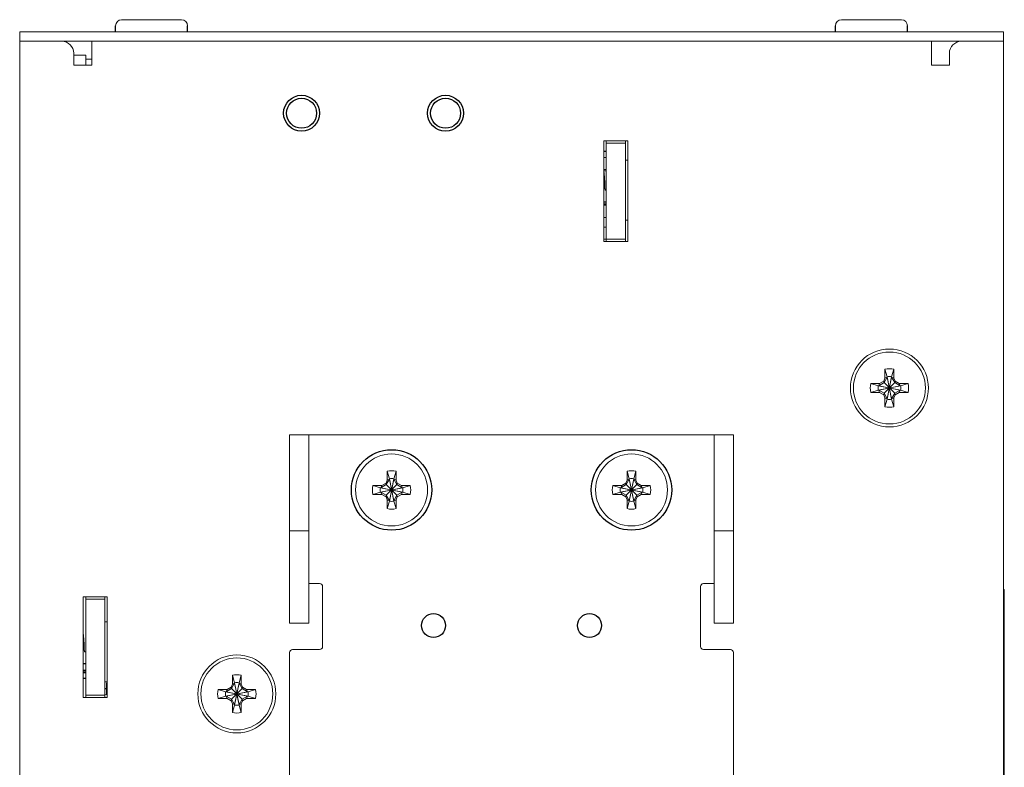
# Model space of a CAD drawing. Header units: millimetres. Extents: x 39 to 399, y 18 to 448.
# Tile 2 of 26: x 39 to 121, y 86 to 148. Entities that reach past the tile are written whole.
import ezdxf

# ---------------------------------------------------------------- set-up
doc = ezdxf.new("R2010")
doc.units = ezdxf.units.MM
doc.header["$LTSCALE"] = 2
doc.layers.get('0').update_dxf_attribs({"lineweight": 9})
doc.layers.add('02___PRT_ALL_AXES', color=7, linetype='Continuous')

msp = doc.modelspace()

# ---------------------------------------------------------------- linework, layer by layer
at = {"color": 7, "linetype": 'Continuous'}
for p, q in [((47.622, 148.148), (52.622, 148.148)), ((107.622, 148.148), (112.622, 148.148)), ((39.122, 23.148), (39.122, 147.148)), ((121.122, 23.148), (121.122, 147.148)), ((39.122, 146.348), (121.122, 146.348)), ((45.122, 146.348), (45.122, 144.348)), ((115.122, 146.348), (115.122, 144.348)), ((43.622, 145.348), (43.622, 144.348)), ((116.622, 145.348), (116.622, 144.348)), ((43.622, 145.198), (44.622, 145.198)), ((44.622, 145.198), (44.622, 144.348)), ((44.622, 144.848), (45.122, 144.848)), ((45.122, 144.348), (43.622, 144.348)), ((116.622, 144.348), (115.122, 144.348)), ((87.822, 129.648), (87.822, 138.048)), ((87.822, 138.048), (89.822, 138.048)), ((88.022, 138.048), (88.022, 129.648)), ((89.622, 138.048), (89.622, 129.648)), ((89.822, 138.048), (89.822, 129.648)), ((89.622, 137.848), (88.022, 137.848)), ((87.822, 136.653), (88.022, 136.653)), ((89.622, 136.448), (89.822, 136.448)), ((87.822, 135.653), (88.022, 135.653)), ((87.997, 135.547), (87.822, 135.547)), ((87.826, 134.94), (87.822, 134.952)), ((87.823, 134.948), (87.822, 134.948)), ((87.922, 133.948), (88.022, 133.948)), ((88.022, 132.948), (87.822, 132.948)), ((87.822, 131.648), (88.022, 131.648)), ((89.622, 131.448), (89.822, 131.448)), ((87.822, 130.853), (88.022, 130.853)), ((87.822, 129.853), (88.022, 129.853)), ((89.622, 129.848), (88.022, 129.848)), ((89.822, 129.648), (87.822, 129.648)), ((111.158, 118.022), (111.252, 118.265)), ((111.437, 118.343), (111.177, 117.893)), ((111.252, 118.265), (111.252, 119.005)), ((111.252, 119.005), (111.437, 118.38)), ((111.252, 118.265), (111.437, 118.343)), ((111.437, 116.516), (111.807, 118.38)), ((111.437, 118.38), (111.437, 118.343)), ((111.437, 118.38), (111.807, 116.516)), ((111.437, 116.553), (111.807, 118.343)), ((111.437, 118.343), (111.807, 116.553)), ((111.992, 119.005), (111.807, 118.38)), ((111.807, 118.343), (111.807, 118.38)), ((111.992, 118.265), (111.807, 118.343)), ((112.067, 117.893), (111.807, 118.343)), ((111.992, 119.005), (111.992, 118.265)), ((111.992, 118.265), (112.086, 118.022)), ((110.066, 117.818), (110.806, 117.818)), ((110.066, 117.818), (110.69, 117.633)), ((110.69, 117.263), (112.554, 117.633)), ((110.727, 117.633), (110.69, 117.633)), ((110.69, 117.633), (112.554, 117.263)), ((111.177, 117.893), (110.727, 117.633)), ((110.806, 117.818), (110.727, 117.633)), ((110.727, 117.263), (112.517, 117.633)), ((110.727, 117.633), (112.517, 117.263)), ((110.806, 117.818), (111.158, 118.022)), ((111.158, 118.022), (111.177, 117.893)), ((111.177, 117.003), (112.067, 117.893)), ((111.177, 117.893), (112.067, 117.003)), ((112.086, 118.022), (112.067, 117.893)), ((112.517, 117.633), (112.067, 117.893)), ((112.086, 118.022), (112.439, 117.818)), ((112.439, 117.818), (113.179, 117.818)), ((112.439, 117.818), (112.517, 117.633)), ((112.554, 117.633), (112.517, 117.633)), ((113.179, 117.818), (112.554, 117.633)), ((110.066, 117.078), (110.69, 117.263)), ((110.806, 117.078), (110.066, 117.078)), ((110.69, 117.263), (110.727, 117.263)), ((110.806, 117.078), (110.727, 117.263)), ((110.727, 117.263), (111.177, 117.003)), ((111.158, 116.874), (110.806, 117.078)), ((111.158, 116.874), (111.177, 117.003)), ((111.252, 116.631), (111.158, 116.874)), ((111.177, 117.003), (111.437, 116.553)), ((111.252, 115.891), (111.252, 116.631)), ((111.252, 116.631), (111.437, 116.553)), ((111.437, 116.553), (111.437, 116.516)), ((111.807, 116.553), (112.067, 117.003)), ((111.992, 116.631), (111.807, 116.553)), ((111.807, 116.516), (111.807, 116.553)), ((112.086, 116.874), (111.992, 116.631)), ((111.992, 116.631), (111.992, 115.891)), ((112.067, 117.003), (112.517, 117.263)), ((112.086, 116.874), (112.067, 117.003)), ((112.439, 117.078), (112.086, 116.874)), ((112.439, 117.078), (112.517, 117.263)), ((113.179, 117.078), (112.439, 117.078)), ((112.517, 117.263), (112.554, 117.263)), ((113.179, 117.078), (112.554, 117.263)), ((111.252, 115.891), (111.437, 116.516)), ((111.992, 115.891), (111.807, 116.516)), ((61.622, 113.548), (98.622, 113.548)), ((63.222, 97.848), (63.222, 113.548)), ((97.022, 97.848), (97.022, 113.548)), ((69.752, 109.765), (69.752, 110.505)), ((69.752, 110.505), (69.937, 109.88)), ((70.492, 110.505), (70.307, 109.88)), ((70.492, 110.505), (70.492, 109.765)), ((89.752, 109.765), (89.752, 110.505)), ((89.752, 110.505), (89.937, 109.88)), ((90.492, 110.505), (90.307, 109.88)), ((90.492, 110.505), (90.492, 109.765)), ((68.566, 109.318), (69.306, 109.318)), ((68.566, 109.318), (69.19, 109.133)), ((69.677, 109.393), (69.227, 109.133)), ((69.306, 109.318), (69.227, 109.133)), ((69.306, 109.318), (69.658, 109.522)), ((69.658, 109.522), (69.752, 109.765)), ((69.658, 109.522), (69.677, 109.393)), ((69.937, 109.843), (69.677, 109.393)), ((69.677, 108.503), (70.567, 109.393)), ((69.677, 109.393), (70.567, 108.503)), ((69.752, 109.765), (69.937, 109.843)), ((69.937, 108.016), (70.307, 109.88)), ((69.937, 109.88), (69.937, 109.843)), ((69.937, 109.88), (70.307, 108.016)), ((69.937, 108.053), (70.307, 109.843)), ((69.937, 109.843), (70.307, 108.053)), ((70.307, 109.843), (70.307, 109.88)), ((70.567, 109.393), (70.307, 109.843)), ((70.492, 109.765), (70.307, 109.843)), ((70.492, 109.765), (70.586, 109.522)), ((70.586, 109.522), (70.567, 109.393)), ((71.017, 109.133), (70.567, 109.393)), ((70.586, 109.522), (70.939, 109.318)), ((70.939, 109.318), (71.017, 109.133)), ((70.939, 109.318), (71.679, 109.318)), ((71.679, 109.318), (71.054, 109.133)), ((88.566, 109.318), (89.306, 109.318)), ((88.566, 109.318), (89.19, 109.133)), ((89.677, 109.393), (89.227, 109.133)), ((89.306, 109.318), (89.227, 109.133)), ((89.306, 109.318), (89.658, 109.522)), ((89.658, 109.522), (89.752, 109.765)), ((89.658, 109.522), (89.677, 109.393)), ((89.937, 109.843), (89.677, 109.393)), ((89.677, 108.503), (90.567, 109.393)), ((89.677, 109.393), (90.567, 108.503)), ((89.752, 109.765), (89.937, 109.843)), ((89.937, 108.016), (90.307, 109.88)), ((89.937, 109.88), (89.937, 109.843)), ((89.937, 109.88), (90.307, 108.016)), ((89.937, 108.053), (90.307, 109.843)), ((89.937, 109.843), (90.307, 108.053)), ((90.307, 109.843), (90.307, 109.88)), ((90.567, 109.393), (90.307, 109.843)), ((90.492, 109.765), (90.307, 109.843)), ((90.492, 109.765), (90.586, 109.522)), ((90.586, 109.522), (90.567, 109.393)), ((91.017, 109.133), (90.567, 109.393)), ((90.586, 109.522), (90.939, 109.318)), ((90.939, 109.318), (91.017, 109.133)), ((90.939, 109.318), (91.679, 109.318)), ((91.679, 109.318), (91.054, 109.133)), ((68.566, 108.578), (69.19, 108.763)), ((69.306, 108.578), (68.566, 108.578)), ((69.227, 109.133), (69.19, 109.133)), ((69.19, 109.133), (71.054, 108.763)), ((69.19, 108.763), (71.054, 109.133)), ((69.19, 108.763), (69.227, 108.763)), ((69.227, 109.133), (71.017, 108.763)), ((69.227, 108.763), (71.017, 109.133)), ((69.306, 108.578), (69.227, 108.763)), ((69.227, 108.763), (69.677, 108.503)), ((69.658, 108.374), (69.306, 108.578)), ((69.658, 108.374), (69.677, 108.503)), ((69.752, 108.131), (69.658, 108.374)), ((69.677, 108.503), (69.937, 108.053)), ((70.307, 108.053), (70.567, 108.503)), ((70.586, 108.374), (70.492, 108.131)), ((70.567, 108.503), (71.017, 108.763)), ((70.586, 108.374), (70.567, 108.503)), ((70.939, 108.578), (70.586, 108.374)), ((70.939, 108.578), (71.017, 108.763)), ((71.679, 108.578), (70.939, 108.578)), ((71.054, 109.133), (71.017, 109.133)), ((71.017, 108.763), (71.054, 108.763)), ((71.679, 108.578), (71.054, 108.763)), ((88.566, 108.578), (89.19, 108.763)), ((89.306, 108.578), (88.566, 108.578)), ((89.19, 108.763), (91.054, 109.133)), ((89.227, 109.133), (89.19, 109.133)), ((89.19, 109.133), (91.054, 108.763)), ((89.19, 108.763), (89.227, 108.763)), ((89.227, 108.763), (91.017, 109.133)), ((89.227, 109.133), (91.017, 108.763)), ((89.306, 108.578), (89.227, 108.763)), ((89.227, 108.763), (89.677, 108.503)), ((89.658, 108.374), (89.306, 108.578)), ((89.658, 108.374), (89.677, 108.503)), ((89.752, 108.131), (89.658, 108.374)), ((89.677, 108.503), (89.937, 108.053)), ((90.307, 108.053), (90.567, 108.503)), ((90.586, 108.374), (90.492, 108.131)), ((90.567, 108.503), (91.017, 108.763)), ((90.586, 108.374), (90.567, 108.503)), ((90.939, 108.578), (90.586, 108.374)), ((90.939, 108.578), (91.017, 108.763)), ((91.679, 108.578), (90.939, 108.578)), ((91.054, 109.133), (91.017, 109.133)), ((91.017, 108.763), (91.054, 108.763)), ((91.679, 108.578), (91.054, 108.763)), ((69.752, 107.391), (69.752, 108.131)), ((69.752, 108.131), (69.937, 108.053)), ((69.752, 107.391), (69.937, 108.016)), ((69.937, 108.053), (69.937, 108.016)), ((70.492, 108.131), (70.307, 108.053)), ((70.307, 108.016), (70.307, 108.053)), ((70.492, 107.391), (70.307, 108.016)), ((70.492, 108.131), (70.492, 107.391)), ((89.752, 107.391), (89.752, 108.131)), ((89.752, 108.131), (89.937, 108.053)), ((89.752, 107.391), (89.937, 108.016)), ((89.937, 108.053), (89.937, 108.016)), ((90.492, 108.131), (90.307, 108.053)), ((90.307, 108.016), (90.307, 108.053)), ((90.492, 107.391), (90.307, 108.016)), ((90.492, 108.131), (90.492, 107.391)), ((61.622, 105.548), (63.222, 105.548)), ((98.622, 105.548), (97.022, 105.548)), ((63.222, 101.148), (64.122, 101.148)), ((97.022, 101.148), (96.122, 101.148)), ((64.372, 100.898), (64.372, 95.898)), ((95.872, 95.898), (95.872, 100.898)), ((121.197, 100.648), (121.122, 100.648)), ((121.197, 100.648), (121.197, 37.148)), ((44.422, 91.648), (44.422, 100.048)), ((44.422, 100.048), (46.422, 100.048)), ((44.622, 100.048), (44.622, 91.648)), ((46.222, 99.848), (44.622, 99.848)), ((46.222, 100.048), (46.222, 91.648)), ((46.422, 100.048), (46.422, 91.648)), ((46.222, 97.948), (46.422, 97.948)), ((63.222, 97.848), (61.622, 97.848)), ((97.022, 97.848), (98.622, 97.848)), ((44.426, 96.44), (44.422, 96.452)), ((44.423, 96.448), (44.422, 96.448)), ((44.522, 95.448), (44.622, 95.448)), ((61.622, 95.398), (61.622, 67.598)), ((61.872, 95.648), (64.122, 95.648)), ((98.372, 95.648), (96.122, 95.648)), ((98.622, 67.598), (98.622, 95.398)), ((44.622, 94.448), (44.422, 94.448)), ((46.222, 92.948), (46.422, 92.948)), ((46.372, 91.88), (46.372, 92.873)), ((56.758, 92.522), (56.852, 92.765)), ((57.037, 92.843), (56.777, 92.393)), ((56.852, 92.765), (56.852, 93.505)), ((56.852, 93.505), (57.037, 92.88)), ((56.852, 92.765), (57.037, 92.843)), ((57.037, 92.88), (57.037, 92.843)), ((57.037, 91.016), (57.407, 92.88)), ((57.037, 92.88), (57.407, 91.016)), ((57.037, 91.053), (57.407, 92.843)), ((57.037, 92.843), (57.407, 91.053)), ((57.592, 93.505), (57.407, 92.88)), ((57.407, 92.843), (57.407, 92.88)), ((57.667, 92.393), (57.407, 92.843)), ((57.592, 92.765), (57.407, 92.843)), ((57.592, 93.505), (57.592, 92.765)), ((57.592, 92.765), (57.686, 92.522)), ((55.666, 92.318), (56.29, 92.133)), ((55.666, 92.318), (56.406, 92.318)), ((56.29, 92.133), (58.154, 91.763)), ((56.327, 92.133), (56.29, 92.133)), ((56.29, 91.763), (58.154, 92.133)), ((56.777, 92.393), (56.327, 92.133)), ((56.406, 92.318), (56.327, 92.133)), ((56.327, 92.133), (58.117, 91.763)), ((56.327, 91.763), (58.117, 92.133)), ((56.406, 92.318), (56.758, 92.522)), ((56.758, 92.522), (56.777, 92.393)), ((56.777, 91.503), (57.667, 92.393)), ((56.777, 92.393), (57.667, 91.503)), ((57.686, 92.522), (57.667, 92.393)), ((58.117, 92.133), (57.667, 92.393)), ((57.686, 92.522), (58.039, 92.318)), ((58.039, 92.318), (58.117, 92.133)), ((58.039, 92.318), (58.779, 92.318)), ((58.154, 92.133), (58.117, 92.133)), ((58.779, 92.318), (58.154, 92.133)), ((46.422, 91.648), (44.422, 91.648)), ((46.222, 91.848), (44.622, 91.848)), ((46.422, 91.885), (46.222, 91.867)), ((55.666, 91.578), (56.29, 91.763)), ((56.406, 91.578), (55.666, 91.578)), ((56.29, 91.763), (56.327, 91.763)), ((56.406, 91.578), (56.327, 91.763)), ((56.327, 91.763), (56.777, 91.503)), ((56.758, 91.374), (56.406, 91.578)), ((56.758, 91.374), (56.777, 91.503)), ((56.852, 91.131), (56.758, 91.374)), ((56.777, 91.503), (57.037, 91.053)), ((56.852, 90.391), (56.852, 91.131)), ((56.852, 91.131), (57.037, 91.053)), ((57.407, 91.053), (57.667, 91.503)), ((57.592, 91.131), (57.407, 91.053)), ((57.686, 91.374), (57.592, 91.131)), ((57.592, 91.131), (57.592, 90.391)), ((57.667, 91.503), (58.117, 91.763)), ((57.686, 91.374), (57.667, 91.503)), ((58.039, 91.578), (57.686, 91.374)), ((58.039, 91.578), (58.117, 91.763)), ((58.779, 91.578), (58.039, 91.578)), ((58.117, 91.763), (58.154, 91.763)), ((58.779, 91.578), (58.154, 91.763)), ((56.852, 90.391), (57.037, 91.016)), ((57.037, 91.053), (57.037, 91.016)), ((57.407, 91.016), (57.407, 91.053)), ((57.592, 90.391), (57.407, 91.016))]:
    msp.add_line(p, q, dxfattribs=at)
at = {"color": 3, "linetype": 'Continuous'}
for p, q in [((39.122, 147.148), (121.122, 147.148)), ((61.622, 97.848), (61.622, 113.548)), ((98.622, 97.848), (98.622, 113.548))]:
    msp.add_line(p, q, dxfattribs=at)
at = {"color": 7, "linetype": 'Continuous'}
for points in [[(87.922, 133.948), (87.91, 134.198), (87.897, 134.442), (87.885, 134.674), (87.872, 134.888), (87.86, 135.079), (87.847, 135.242), (87.835, 135.373), (87.822, 135.469)], [(87.922, 133.948), (87.908, 134.131), (87.895, 134.308), (87.881, 134.474), (87.867, 134.625), (87.853, 134.755), (87.839, 134.861), (87.826, 134.94)], [(44.46, 96.579), (44.447, 96.742), (44.435, 96.873), (44.422, 96.969)], [(44.522, 95.448), (44.508, 95.631), (44.495, 95.808), (44.481, 95.974), (44.467, 96.125), (44.453, 96.255), (44.439, 96.361), (44.426, 96.44)], [(44.522, 95.448), (44.51, 95.698), (44.497, 95.942), (44.485, 96.174), (44.472, 96.388), (44.46, 96.579)]]:
    msp.add_lwpolyline(points, dxfattribs=at)
for centre, radius in [((111.622, 117.448), 3.25), ((111.622, 117.448), 3), ((70.122, 108.948), 3), ((90.122, 108.948), 3), ((57.222, 91.948), 3.25), ((57.222, 91.948), 3)]:
    msp.add_circle(centre, radius, dxfattribs=at)
for centre, radius, start, end in [((47.622, 147.648), 0.5, 90, 180), ((52.622, 147.648), 0.5, 0, 90), ((107.622, 147.648), 0.5, 90, 180), ((112.622, 147.648), 0.5, 0, 90), ((42.622, 145.348), 1, 0, 90), ((117.622, 145.348), 1, 90, 180), ((111.622, 117.448), 1.6, 76.62932, 103.37068), ((111.622, 117.448), 0.95, 78.77065, 101.22935), ((111.622, 117.448), 1.6, 166.62932, 193.37068), ((111.622, 117.448), 0.95, 168.77065, 191.22935), ((111.622, 117.448), 0.95, 348.77065, 11.22935), ((111.622, 117.448), 1.6, 346.62932, 13.37068), ((111.622, 117.448), 1.6, 256.62932, 283.37068), ((111.622, 117.448), 0.95, 258.77065, 281.22935), ((70.122, 108.948), 1.6, 76.62932, 103.37068), ((90.122, 108.948), 1.6, 76.62932, 103.37068), ((70.122, 108.948), 1.6, 166.62932, 193.37068), ((70.122, 108.948), 0.95, 78.77065, 101.22935), ((70.122, 108.948), 1.6, 346.62932, 13.37068), ((90.122, 108.948), 1.6, 166.62932, 193.37068), ((90.122, 108.948), 0.95, 78.77065, 101.22935), ((90.122, 108.948), 1.6, 346.62932, 13.37068), ((70.122, 108.948), 0.95, 168.77065, 191.22935), ((70.122, 108.948), 0.95, 348.77065, 11.22935), ((90.122, 108.948), 0.95, 168.77065, 191.22935), ((90.122, 108.948), 0.95, 348.77065, 11.22935), ((70.122, 108.948), 0.95, 258.77065, 281.22935), ((90.122, 108.948), 0.95, 258.77065, 281.22935), ((70.122, 108.948), 1.6, 256.62932, 283.37068), ((90.122, 108.948), 1.6, 256.62932, 283.37068), ((64.122, 100.898), 0.25, 0, 90), ((96.122, 100.898), 0.25, 90, 180), ((61.872, 95.398), 0.25, 90, 180), ((64.122, 95.898), 0.25, 270, 0), ((96.122, 95.898), 0.25, 180, 270), ((98.372, 95.398), 0.25, 0, 90), ((57.222, 91.948), 1.6, 76.62932, 103.37068), ((57.222, 91.948), 0.95, 78.77065, 101.22935), ((57.222, 91.948), 1.6, 166.62932, 193.37068), ((57.222, 91.948), 0.95, 168.77065, 191.22935), ((57.222, 91.948), 0.95, 348.77065, 11.22935), ((57.222, 91.948), 1.6, 346.62932, 13.37068), ((57.222, 91.948), 1.6, 256.62932, 283.37068), ((57.222, 91.948), 0.95, 258.77065, 281.22935)]:
    msp.add_arc(centre, radius, start, end, dxfattribs=at)
at = {"layer": '02___PRT_ALL_AXES', "color": 7, "linetype": 'Continuous'}
for p, q in [((47.122, 147.148), (47.122, 147.648)), ((53.122, 147.148), (53.122, 147.648)), ((107.122, 147.148), (107.122, 147.648)), ((113.122, 147.148), (113.122, 147.648)), ((87.822, 137.198), (88.022, 137.198)), ((87.823, 134.948), (87.822, 134.948)), ((88.022, 132.948), (87.822, 132.948)), ((88.022, 132.781), (87.822, 132.781)), ((87.822, 132.71), (88.022, 132.71)), ((44.423, 96.448), (44.422, 96.448)), ((44.622, 94.448), (44.422, 94.448)), ((44.622, 93.909), (44.422, 93.909)), ((44.622, 93.848), (44.422, 93.848)), ((44.422, 93.723), (44.622, 93.723)), ((44.422, 93.273), (44.622, 93.273)), ((44.422, 93.248), (44.622, 93.248)), ((46.372, 92.873), (46.422, 92.85)), ((46.222, 92.398), (46.372, 92.398))]:
    msp.add_line(p, q, dxfattribs=at)
for centre, radius in [((62.622, 140.348), 1.5), ((62.622, 140.348), 1.25), ((74.622, 140.348), 1.5), ((74.622, 140.348), 1.25), ((70.122, 108.948), 3.35), ((90.122, 108.948), 3.35), ((73.622, 97.648), 1), ((86.622, 97.648), 1)]:
    msp.add_circle(centre, radius, dxfattribs=at)

doc.saveas('drawing.dxf')
